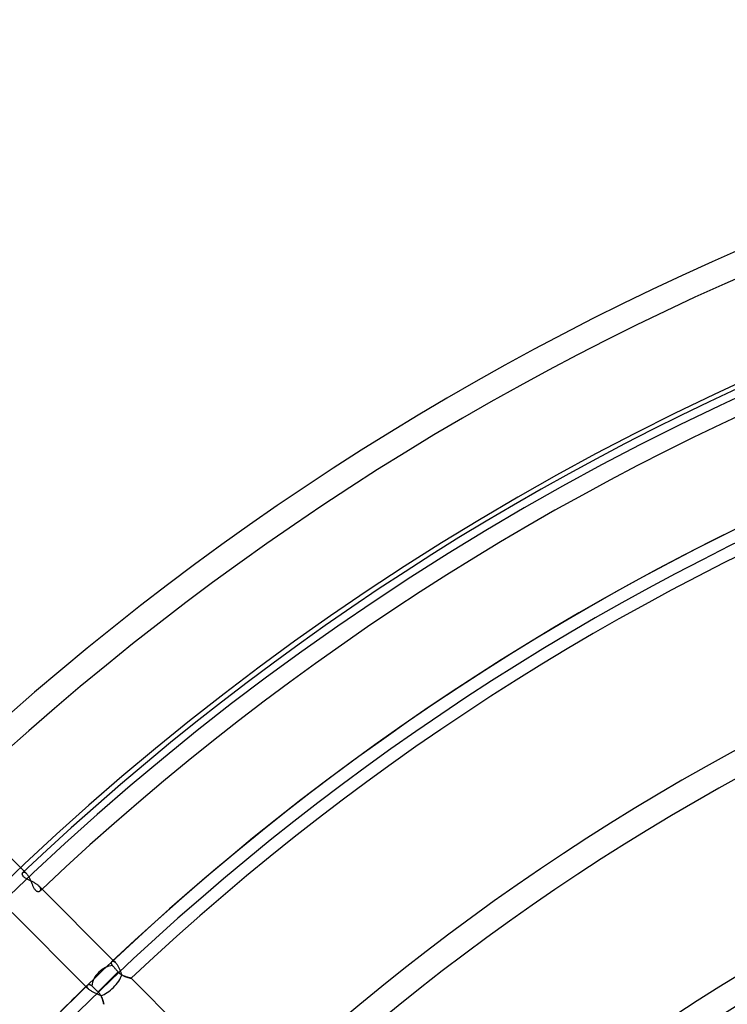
# Model space of a CAD drawing. Header units: millimetres. Extents: x -270 to 270, y -270 to 270.
# Tile 17 of 56: x -146 to -90, y 144 to 223. Entities that reach past the tile are written whole.
import ezdxf

# ---------------------------------------------------------------- set-up
doc = ezdxf.new("R2010")
doc.units = ezdxf.units.MM
doc.layers.add('MAIN-1', color=7, linetype='Continuous')
doc.layers.add('MAIN-2', color=7, linetype='Continuous')

msp = doc.modelspace()

# ---------------------------------------------------------------- linework, layer by layer
at = {"layer": 'MAIN-1'}
for p, q in [((-145.983, 154.532), (-151.922, 160.47)), ((-146.124, 154.378), (-146.116, 154.398)), ((-146.116, 154.398), (-146.104, 154.415)), ((-146.104, 154.415), (-146.091, 154.431)), ((-146.134, 154.331), (-146.13, 154.355)), ((-146.133, 154.306), (-146.134, 154.331)), ((-146.13, 154.278), (-146.133, 154.306)), ((-146.13, 154.355), (-146.124, 154.378)), ((-146.123, 154.25), (-146.13, 154.278)), ((-146.112, 154.22), (-146.123, 154.25)), ((-146.097, 154.19), (-146.112, 154.22)), ((-146.078, 154.159), (-146.097, 154.19)), ((-146.055, 154.128), (-146.078, 154.159)), ((-146.027, 154.097), (-146.055, 154.128)), ((-145.996, 154.067), (-146.027, 154.097)), ((-145.96, 154.037), (-145.996, 154.067)), ((-145.922, 154.007), (-145.96, 154.037)), ((-145.879, 153.978), (-145.922, 154.007)), ((-145.834, 153.949), (-145.879, 153.978)), ((-145.787, 153.921), (-145.834, 153.949)), ((-145.737, 153.894), (-145.787, 153.921)), ((-145.686, 153.867), (-145.737, 153.894)), ((-145.633, 153.84), (-145.686, 153.867)), ((-145.579, 153.813), (-145.633, 153.84)), ((-145.525, 153.787), (-145.579, 153.813)), ((-145.47, 153.76), (-145.525, 153.787)), ((-145.414, 153.733), (-145.47, 153.76)), ((-145.359, 153.706), (-145.414, 153.733)), ((-145.304, 153.678), (-145.359, 153.706)), ((-145.249, 153.65), (-145.304, 153.678)), ((-145.196, 153.622), (-145.249, 153.65)), ((-145.143, 153.593), (-145.196, 153.622)), ((-145.092, 153.563), (-145.143, 153.593)), ((-145.043, 153.534), (-145.092, 153.563)), ((-144.995, 153.503), (-145.043, 153.534)), ((-144.95, 153.472), (-144.995, 153.503)), ((-144.907, 153.441), (-144.95, 153.472)), ((-144.867, 153.409), (-144.907, 153.441)), ((-144.83, 153.377), (-144.867, 153.409)), ((-144.796, 153.345), (-144.83, 153.377)), ((-138.856, 147.405), (-144.796, 153.345)), ((-146.956, 151.23), (-141.041, 145.316)), ((-138.974, 147.292), (-138.963, 147.305)), ((-139.006, 147.187), (-139.005, 147.207)), ((-139.004, 147.164), (-139.006, 147.187)), ((-139.005, 147.207), (-139.003, 147.227)), ((-138.999, 147.142), (-139.004, 147.164)), ((-139.003, 147.227), (-138.998, 147.246)), ((-138.993, 147.118), (-138.999, 147.142)), ((-138.998, 147.246), (-138.992, 147.263)), ((-138.983, 147.094), (-138.993, 147.118)), ((-138.992, 147.263), (-138.984, 147.278)), ((-138.984, 147.278), (-138.974, 147.292)), ((-138.971, 147.069), (-138.983, 147.094)), ((-138.956, 147.043), (-138.971, 147.069)), ((-138.938, 147.018), (-138.956, 147.043)), ((-138.917, 146.992), (-138.938, 147.018)), ((-138.887, 146.957), (-138.917, 146.992)), ((-138.854, 146.919), (-138.887, 146.957)), ((-138.817, 146.877), (-138.854, 146.919)), ((-138.779, 146.833), (-138.817, 146.877)), ((-138.739, 146.787), (-138.779, 146.833)), ((-138.698, 146.74), (-138.739, 146.787)), ((-138.658, 146.694), (-138.698, 146.74)), ((-138.615, 146.644), (-138.658, 146.694)), ((-138.57, 146.592), (-138.615, 146.644)), ((-138.524, 146.539), (-138.57, 146.592)), ((-138.478, 146.486), (-138.524, 146.539)), ((-139.276, 145.688), (-138.478, 146.486)), ((-138.441, 146.446), (-138.478, 146.486)), ((-138.403, 146.408), (-138.441, 146.446)), ((-138.363, 146.372), (-138.403, 146.408)), ((-138.322, 146.338), (-138.363, 146.372)), ((-138.278, 146.305), (-138.322, 146.338)), ((-138.234, 146.275), (-138.278, 146.305)), ((-138.19, 146.247), (-138.234, 146.275)), ((-138.145, 146.221), (-138.19, 146.247)), ((-138.099, 146.197), (-138.145, 146.221)), ((-138.054, 146.175), (-138.099, 146.197)), ((-138.009, 146.154), (-138.054, 146.175)), ((-137.965, 146.136), (-138.009, 146.154)), ((-137.921, 146.118), (-137.965, 146.136)), ((-137.877, 146.102), (-137.921, 146.118)), ((-137.834, 146.087), (-137.877, 146.102)), ((-137.793, 146.073), (-137.834, 146.087)), ((-137.752, 146.061), (-137.793, 146.073)), ((-137.712, 146.049), (-137.752, 146.061)), ((-137.675, 146.038), (-137.712, 146.049)), ((-137.639, 146.029), (-137.675, 146.038)), ((-137.605, 146.02), (-137.639, 146.029)), ((-137.574, 146.012), (-137.605, 146.02)), ((-137.545, 146.005), (-137.574, 146.012)), ((-137.519, 145.999), (-137.545, 146.005)), ((-137.497, 145.994), (-137.519, 145.999)), ((-137.477, 145.99), (-137.497, 145.994)), ((-137.46, 145.986), (-137.477, 145.99)), ((-137.447, 145.983), (-137.46, 145.986)), ((-137.438, 145.981), (-137.447, 145.983)), ((-137.433, 145.98), (-137.438, 145.981)), ((-137.431, 145.98), (-137.433, 145.98)), ((-127.737, 136.286), (-137.431, 145.98)), ((-140.921, 145.433), (-140.906, 145.445)), ((-140.906, 145.445), (-140.89, 145.455)), ((-140.89, 145.455), (-140.872, 145.464)), ((-140.872, 145.464), (-140.852, 145.47)), ((-140.852, 145.47), (-140.831, 145.474)), ((-140.831, 145.474), (-140.809, 145.476)), ((-140.809, 145.476), (-140.785, 145.475)), ((-140.785, 145.475), (-140.761, 145.472)), ((-140.761, 145.472), (-140.736, 145.467)), ((-140.736, 145.467), (-140.711, 145.458)), ((-140.711, 145.458), (-140.684, 145.447)), ((-140.684, 145.447), (-140.658, 145.433)), ((-140.658, 145.433), (-140.631, 145.415)), ((-140.631, 145.415), (-140.604, 145.395)), ((-140.604, 145.395), (-140.577, 145.371)), ((-140.577, 145.371), (-140.557, 145.352)), ((-140.557, 145.352), (-140.536, 145.331)), ((-140.536, 145.331), (-140.513, 145.31)), ((-140.513, 145.31), (-140.489, 145.287)), ((-140.489, 145.287), (-140.464, 145.263)), ((-140.464, 145.263), (-140.439, 145.239)), ((-140.439, 145.239), (-140.413, 145.214)), ((-140.413, 145.214), (-140.386, 145.189)), ((-140.386, 145.189), (-140.36, 145.164)), ((-140.36, 145.164), (-140.334, 145.139)), ((-140.334, 145.139), (-140.307, 145.114)), ((-140.307, 145.114), (-140.28, 145.088)), ((-140.28, 145.088), (-140.251, 145.06)), ((-140.251, 145.06), (-140.222, 145.032)), ((-140.222, 145.032), (-140.192, 145.004)), ((-140.192, 145.004), (-140.162, 144.976)), ((-140.162, 144.976), (-140.132, 144.947)), ((-140.132, 144.947), (-140.102, 144.919)), ((-140.073, 144.891), (-139.276, 145.688)), ((-140.102, 144.919), (-140.073, 144.891)), ((-140.073, 144.891), (-140.041, 144.859)), ((-140.041, 144.859), (-140.01, 144.826)), ((-140.01, 144.826), (-139.98, 144.791)), ((-139.98, 144.791), (-139.952, 144.756)), ((-139.952, 144.756), (-139.925, 144.719)), ((-139.925, 144.719), (-139.9, 144.682)), ((-139.9, 144.682), (-139.876, 144.644)), ((-139.876, 144.644), (-139.854, 144.606)), ((-139.854, 144.606), (-139.833, 144.568)), ((-139.833, 144.568), (-139.814, 144.53)), ((-139.814, 144.53), (-139.796, 144.492)), ((-139.796, 144.492), (-139.779, 144.453)), ((-139.779, 144.453), (-139.763, 144.415)), ((-139.763, 144.415), (-139.749, 144.377)), ((-139.749, 144.377), (-139.735, 144.34)), ((-139.735, 144.34), (-139.722, 144.303)), ((-139.722, 144.303), (-139.71, 144.267)), ((-139.71, 144.267), (-139.699, 144.232)), ((-139.699, 144.232), (-139.689, 144.197)), ((-139.689, 144.197), (-139.68, 144.164)), ((-139.68, 144.164), (-139.671, 144.132)), ((-139.671, 144.132), (-139.663, 144.101)), ((-139.663, 144.101), (-139.656, 144.073)), ((-139.656, 144.073), (-139.649, 144.045)), ((-139.649, 144.045), (-139.644, 144.02)), ((-139.644, 144.02), (-139.638, 143.996)), ((-139.638, 143.996), (-139.634, 143.975)), ((-139.634, 143.975), (-139.629, 143.956)), ((-139.629, 143.956), (-139.626, 143.939)), ((-139.626, 143.939), (-139.623, 143.924)), ((-139.623, 143.924), (-139.621, 143.912)), ((-139.621, 143.912), (-139.619, 143.903)), ((-139.619, 143.903), (-139.617, 143.896)), ((-139.617, 143.896), (-139.617, 143.892)), ((-139.617, 143.892), (-139.616, 143.891))]:
    msp.add_line(p, q, dxfattribs=at)
for radius, start, end in [(222.657, 46.47255, 133.52747), (220.643, 46.56995, 133.43007), (212.583, 46.5896, 133.41042), (210.567, 46.64507, 133.3549), (202.507, 46.66907, 133.33089), (200.493, 46.72774, 133.27222), (186.791, 46.85454, 133.14542), (184.775, 46.87477, 133.1252), (171.073, 47.025, 132.97497), (169.059, 47.04917, 132.95085), (155.357, 47.22994, 132.77002), (153.341, 47.25928, 132.74068), (202.507, 134.09733, 135.90267)]:
    msp.add_arc((0, 0), radius, start, end, dxfattribs=at)
msp.add_ellipse((-139.276, 145.688), major_axis=(-1.069, -1.069), ratio=0.70446, start_param=-2.462596, end_param=-0.711922, dxfattribs=at)
at = {"layer": 'MAIN-2'}
for p, q in [((-146.091, 154.431), (-146.078, 154.441)), ((-146.078, 154.441), (-146.065, 154.449)), ((-146.065, 154.449), (-146.05, 154.456)), ((-146.05, 154.456), (-146.034, 154.46)), ((-146.034, 154.46), (-146.017, 154.462)), ((-146.017, 154.462), (-145.999, 154.462)), ((-145.999, 154.462), (-145.98, 154.46)), ((-145.806, 154.355), (-145.983, 154.532)), ((-145.98, 154.46), (-145.96, 154.456)), ((-145.96, 154.456), (-145.939, 154.449)), ((-145.939, 154.449), (-145.918, 154.439)), ((-145.918, 154.439), (-145.897, 154.428)), ((-145.897, 154.428), (-145.874, 154.413)), ((-145.874, 154.413), (-145.852, 154.396)), ((-145.852, 154.396), (-145.829, 154.377)), ((-145.829, 154.377), (-145.806, 154.355)), ((-145.806, 154.355), (-145.775, 154.321)), ((-145.775, 154.321), (-145.743, 154.284)), ((-145.743, 154.284), (-145.712, 154.243)), ((-145.712, 154.243), (-145.682, 154.198)), ((-145.682, 154.198), (-145.651, 154.15)), ((-145.651, 154.15), (-145.622, 154.098)), ((-145.622, 154.098), (-145.592, 154.045)), ((-145.592, 154.045), (-145.564, 153.989)), ((-145.564, 153.989), (-145.536, 153.931)), ((-145.536, 153.931), (-145.509, 153.871)), ((-145.509, 153.871), (-145.482, 153.811)), ((-145.482, 153.811), (-145.456, 153.749)), ((-145.456, 153.749), (-145.431, 153.688)), ((-145.431, 153.688), (-145.406, 153.627)), ((-145.406, 153.627), (-145.381, 153.567)), ((-145.381, 153.567), (-145.357, 153.507)), ((-145.357, 153.507), (-145.332, 153.449)), ((-145.332, 153.449), (-145.308, 153.392)), ((-145.308, 153.392), (-145.283, 153.336)), ((-145.283, 153.336), (-145.258, 153.282)), ((-145.258, 153.282), (-145.231, 153.231)), ((-145.231, 153.231), (-145.204, 153.181)), ((-145.204, 153.181), (-145.176, 153.135)), ((-145.176, 153.135), (-145.146, 153.092)), ((-145.146, 153.092), (-145.116, 153.054)), ((-145.116, 153.054), (-145.085, 153.02)), ((-145.085, 153.02), (-145.053, 152.99)), ((-145.053, 152.99), (-145.02, 152.965)), ((-145.02, 152.965), (-144.987, 152.945)), ((-144.987, 152.945), (-144.954, 152.93)), ((-144.954, 152.93), (-144.921, 152.919)), ((-144.921, 152.919), (-144.89, 152.913)), ((-144.89, 152.913), (-144.859, 152.91)), ((-144.859, 152.91), (-144.829, 152.911)), ((-144.829, 152.911), (-144.801, 152.916)), ((-144.801, 152.916), (-144.775, 152.923)), ((-144.773, 153.321), (-144.796, 153.345)), ((-144.775, 152.923), (-144.751, 152.934)), ((-144.752, 153.296), (-144.773, 153.321)), ((-144.732, 153.272), (-144.752, 153.296)), ((-144.751, 152.934), (-144.729, 152.947)), ((-144.715, 153.248), (-144.732, 153.272)), ((-144.729, 152.947), (-144.71, 152.963)), ((-144.701, 153.225), (-144.715, 153.248)), ((-144.71, 152.963), (-144.698, 152.976)), ((-144.688, 153.202), (-144.701, 153.225)), ((-144.698, 152.976), (-144.687, 152.99)), ((-144.678, 153.179), (-144.688, 153.202)), ((-144.687, 152.99), (-144.678, 153.005)), ((-144.67, 153.157), (-144.678, 153.179)), ((-144.678, 153.005), (-144.67, 153.021)), ((-144.664, 153.135), (-144.67, 153.157)), ((-144.67, 153.021), (-144.665, 153.038)), ((-144.665, 153.038), (-144.661, 153.056)), ((-144.66, 153.114), (-144.664, 153.135)), ((-144.661, 153.056), (-144.658, 153.074)), ((-144.658, 153.094), (-144.66, 153.114)), ((-144.658, 153.074), (-144.658, 153.094)), ((-138.963, 147.305), (-138.951, 147.315)), ((-138.951, 147.315), (-138.937, 147.323)), ((-138.937, 147.323), (-138.922, 147.329)), ((-138.922, 147.329), (-138.906, 147.334)), ((-138.906, 147.334), (-138.889, 147.336)), ((-138.889, 147.336), (-138.871, 147.336)), ((-138.871, 147.336), (-138.853, 147.334)), ((-138.68, 147.229), (-138.856, 147.405)), ((-138.853, 147.334), (-138.833, 147.329)), ((-138.833, 147.329), (-138.812, 147.322)), ((-138.812, 147.322), (-138.791, 147.313)), ((-138.791, 147.313), (-138.77, 147.301)), ((-138.77, 147.301), (-138.748, 147.287)), ((-138.748, 147.287), (-138.726, 147.27)), ((-138.726, 147.27), (-138.703, 147.251)), ((-138.703, 147.251), (-138.68, 147.229)), ((-138.68, 147.229), (-138.649, 147.196)), ((-138.649, 147.196), (-138.619, 147.16)), ((-138.619, 147.16), (-138.589, 147.12)), ((-138.589, 147.12), (-138.559, 147.077)), ((-138.559, 147.077), (-138.529, 147.03)), ((-138.529, 147.03), (-138.5, 146.98)), ((-138.5, 146.98), (-138.472, 146.928)), ((-138.472, 146.928), (-138.444, 146.873)), ((-138.444, 146.873), (-138.416, 146.817)), ((-138.416, 146.817), (-138.39, 146.759)), ((-138.39, 146.759), (-138.364, 146.7)), ((-138.364, 146.7), (-138.338, 146.641)), ((-138.338, 146.641), (-138.313, 146.581)), ((-138.313, 146.581), (-138.289, 146.521)), ((-138.289, 146.521), (-138.265, 146.462)), ((-138.265, 146.462), (-138.241, 146.404)), ((-138.241, 146.404), (-138.218, 146.346)), ((-138.218, 146.346), (-138.194, 146.291)), ((-138.194, 146.291), (-138.17, 146.236)), ((-138.17, 146.236), (-138.125, 146.21)), ((-138.125, 146.21), (-138.079, 146.187)), ((-138.079, 146.187), (-138.033, 146.165)), ((-138.033, 146.165), (-137.987, 146.145)), ((-137.987, 146.145), (-137.942, 146.126)), ((-137.942, 146.126), (-137.897, 146.109)), ((-137.897, 146.109), (-137.852, 146.093)), ((-137.852, 146.093), (-137.809, 146.079)), ((-137.809, 146.079), (-137.767, 146.065)), ((-137.767, 146.065), (-137.726, 146.053)), ((-137.726, 146.053), (-137.686, 146.041)), ((-137.686, 146.041), (-137.649, 146.031)), ((-137.649, 146.031), (-137.614, 146.022)), ((-137.614, 146.022), (-137.582, 146.014)), ((-137.582, 146.014), (-137.552, 146.007)), ((-137.552, 146.007), (-137.524, 146)), ((-137.524, 146), (-137.5, 145.995)), ((-137.5, 145.995), (-137.479, 145.99)), ((-137.479, 145.99), (-137.462, 145.986)), ((-137.462, 145.986), (-137.449, 145.983)), ((-137.449, 145.983), (-137.439, 145.981)), ((-137.439, 145.981), (-137.433, 145.98)), ((-137.433, 145.98), (-137.431, 145.98)), ((-141.041, 145.316), (-140.842, 145.117)), ((-140.96, 145.341), (-140.959, 145.357)), ((-140.96, 145.325), (-140.96, 145.341)), ((-140.958, 145.308), (-140.96, 145.325)), ((-140.959, 145.357), (-140.956, 145.371)), ((-140.954, 145.291), (-140.958, 145.308)), ((-140.956, 145.371), (-140.952, 145.385)), ((-140.949, 145.273), (-140.954, 145.291)), ((-140.952, 145.385), (-140.946, 145.398)), ((-140.942, 145.255), (-140.949, 145.273)), ((-140.946, 145.398), (-140.939, 145.411)), ((-140.933, 145.236), (-140.942, 145.255)), ((-140.939, 145.411), (-140.93, 145.422)), ((-140.922, 145.217), (-140.933, 145.236)), ((-140.93, 145.422), (-140.921, 145.433)), ((-140.91, 145.197), (-140.922, 145.217)), ((-140.896, 145.178), (-140.91, 145.197)), ((-140.88, 145.157), (-140.896, 145.178)), ((-140.862, 145.137), (-140.88, 145.157)), ((-140.842, 145.117), (-140.862, 145.137)), ((-140.808, 145.084), (-140.842, 145.117)), ((-140.77, 145.052), (-140.808, 145.084)), ((-140.728, 145.02), (-140.77, 145.052)), ((-140.682, 144.988), (-140.728, 145.02)), ((-140.633, 144.957), (-140.682, 144.988)), ((-140.582, 144.926), (-140.633, 144.957)), ((-140.528, 144.896), (-140.582, 144.926)), ((-140.473, 144.867), (-140.528, 144.896)), ((-140.416, 144.838), (-140.473, 144.867)), ((-140.357, 144.81), (-140.416, 144.838)), ((-140.298, 144.782), (-140.357, 144.81)), ((-140.238, 144.755), (-140.298, 144.782)), ((-140.179, 144.729), (-140.238, 144.755)), ((-140.119, 144.703), (-140.179, 144.729)), ((-140.061, 144.678), (-140.119, 144.703)), ((-140.003, 144.653), (-140.061, 144.678)), ((-139.947, 144.628), (-140.003, 144.653)), ((-139.892, 144.603), (-139.947, 144.628)), ((-139.838, 144.578), (-139.892, 144.603)), ((-139.811, 144.524), (-139.838, 144.578)), ((-139.787, 144.471), (-139.811, 144.524)), ((-139.765, 144.419), (-139.787, 144.471)), ((-139.744, 144.367), (-139.765, 144.419)), ((-139.726, 144.316), (-139.744, 144.367)), ((-139.71, 144.266), (-139.726, 144.316)), ((-139.695, 144.217), (-139.71, 144.266)), ((-139.681, 144.171), (-139.695, 144.217)), ((-139.67, 144.126), (-139.681, 144.171)), ((-139.659, 144.085), (-139.67, 144.126)), ((-139.65, 144.046), (-139.659, 144.085)), ((-139.642, 144.012), (-139.65, 144.046)), ((-139.635, 143.981), (-139.642, 144.012)), ((-139.629, 143.954), (-139.635, 143.981)), ((-139.624, 143.931), (-139.629, 143.954)), ((-139.621, 143.914), (-139.624, 143.931)), ((-139.618, 143.901), (-139.621, 143.914)), ((-139.617, 143.893), (-139.618, 143.901)), ((-139.616, 143.891), (-139.617, 143.893))]:
    msp.add_line(p, q, dxfattribs=at)
for radius, start, end in [(213, 0, 180.00002), (212, 0, 180.00002), (202.5, 89.99998, 179.99998), (201.5, 89.99998, 179.99998), (210.567, 133.3549, 133.41179)]:
    msp.add_arc((0, 0), radius, start, end, dxfattribs=at)
msp.add_ellipse((-139.276, 145.688), major_axis=(-1.069, -1.069), ratio=0.412027, start_param=0.672189, end_param=2.455473, dxfattribs=at)

doc.saveas('drawing.dxf')
